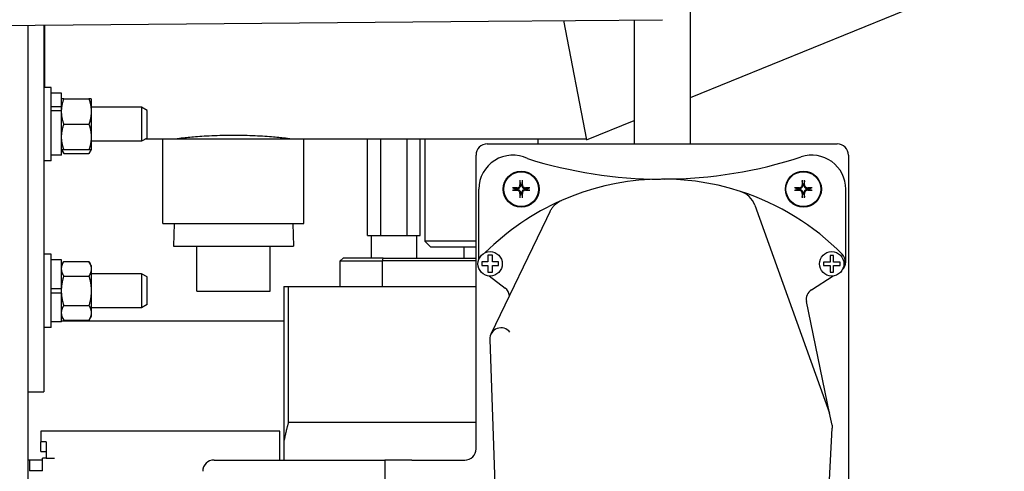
# Model space of a CAD drawing. Header units: inches. Extents: x 24 to 1128, y -94 to 748.
# Tile 34 of 256: x 330 to 341, y 181 to 186. Entities that reach past the tile are written whole.
import ezdxf

# ---------------------------------------------------------------- set-up
doc = ezdxf.new("R2010")
doc.units = ezdxf.units.IN
doc.header["$LTSCALE"] = 32
doc.header["$MEASUREMENT"] = 0
doc.layers.add('Visible (ANSI)', color=7, linetype='Continuous', lineweight=30)

msp = doc.modelspace()

# ---------------------------------------------------------------- linework, layer by layer
at = {"layer": 'Visible (ANSI)'}
for p, q in [((337.6479, 184.94483), (341.12295, 186.36072)), ((337.6479, 184.43167), (337.6479, 186.11967)), ((322.45988, 185.67503), (335.41, 185.79006)), ((335.41, 185.79006), (337.33818, 185.80719)), ((336.24327, 185.79746), (336.49811, 184.47635)), ((337.0229, 185.80439), (337.0229, 184.43167)), ((330.30954, 185.74475), (330.30954, 173.23787)), ((330.48884, 185.74635), (330.48884, 181.68787)), ((330.49583, 185.74641), (330.49583, 185.05624)), ((330.56884, 185.05624), (330.48884, 185.05624)), ((330.56884, 184.24324), (330.56884, 185.05624)), ((330.68384, 184.99374), (330.56884, 184.99374)), ((330.68384, 184.84127), (330.68384, 184.99374)), ((330.70898, 184.93124), (330.9867, 184.93124)), ((331.01184, 184.93124), (331.01184, 184.79049)), ((330.68384, 184.84127), (330.56884, 184.84127)), ((330.68384, 184.80993), (330.68384, 184.84127)), ((330.68384, 184.80143), (330.68384, 184.80993)), ((331.56774, 184.83724), (331.01184, 184.83724)), ((331.63024, 184.80341), (331.56774, 184.83724)), ((331.56774, 184.83724), (331.56774, 184.46224)), ((330.56884, 184.80143), (330.68384, 184.80143)), ((330.68384, 184.30574), (330.68384, 184.80143)), ((331.01184, 184.79049), (331.01184, 184.50899)), ((331.63024, 184.49607), (331.63024, 184.80341)), ((330.70898, 184.64974), (330.9867, 184.64974)), ((336.49811, 184.47635), (337.0229, 184.69018)), ((331.01184, 184.50899), (331.01184, 184.36824)), ((331.63024, 184.49607), (331.56774, 184.46224)), ((331.61565, 184.48817), (331.80559, 184.48817)), ((331.80559, 183.55067), (331.80559, 184.48817)), ((331.80559, 184.48817), (333.36809, 184.48817)), ((333.36809, 184.48817), (336.49583, 184.48817)), ((333.36809, 183.55067), (333.36809, 184.48817)), ((334.07197, 183.41584), (334.07197, 184.48817)), ((334.21916, 183.41584), (334.21916, 184.48817)), ((334.5099, 183.41584), (334.5099, 184.48817)), ((334.65344, 183.41584), (334.65344, 184.48817)), ((334.70786, 184.48817), (334.70786, 183.35334)), ((335.95786, 184.48817), (335.95786, 184.43167)), ((331.56774, 184.46224), (331.01184, 184.46224)), ((335.3979, 184.43167), (339.2729, 184.43167)), ((330.68384, 184.30574), (330.56884, 184.30574)), ((330.68384, 184.36824), (330.70898, 184.32469)), ((330.70898, 184.36824), (330.9867, 184.36824)), ((330.70898, 184.32469), (330.9867, 184.32469)), ((331.01184, 184.36824), (330.9867, 184.32469)), ((335.2729, 181.05667), (335.2729, 184.30667)), ((339.3979, 184.30667), (339.3979, 177.55667)), ((330.56884, 184.24324), (330.48884, 184.24324)), ((335.72057, 183.93717), (335.72513, 183.93687)), ((335.7677, 183.97944), (335.7674, 183.98401)), ((335.7784, 183.98401), (335.7781, 183.97944)), ((335.82067, 183.93687), (335.82524, 183.93717)), ((338.84557, 183.93717), (338.85013, 183.93687)), ((338.8927, 183.97944), (338.8924, 183.98401)), ((338.9034, 183.98401), (338.9031, 183.97944)), ((338.94567, 183.93687), (338.95024, 183.93717)), ((335.30415, 183.15487), (335.30415, 183.93167)), ((335.72513, 183.92648), (335.72057, 183.92618)), ((335.7674, 183.87934), (335.7677, 183.88391)), ((335.7781, 183.88391), (335.7784, 183.87934)), ((335.82524, 183.92618), (335.82067, 183.92648)), ((338.85013, 183.92648), (338.84557, 183.92618)), ((338.8924, 183.87934), (338.8927, 183.88391)), ((338.9031, 183.88391), (338.9034, 183.87934)), ((338.95024, 183.92618), (338.94567, 183.92648)), ((339.36665, 183.12554), (339.36665, 183.93167)), ((338.35991, 183.75278), (339.18704, 181.45061)), ((336.05654, 183.6072), (336.09388, 183.68462)), ((331.80559, 183.55067), (333.36809, 183.55067)), ((331.92962, 183.55067), (331.9218, 183.30067)), ((333.24407, 183.55067), (333.25188, 183.30067)), ((335.44035, 182.3299), (336.05654, 183.6072)), ((334.07197, 183.41584), (334.21916, 183.41584)), ((334.11271, 183.41584), (334.11271, 183.16584)), ((334.21916, 183.41584), (334.5099, 183.41584)), ((334.5099, 183.41584), (334.65344, 183.41584)), ((334.61271, 183.41584), (334.61271, 183.16584)), ((331.9218, 183.30067), (333.25188, 183.30067)), ((332.1818, 182.80067), (332.1818, 183.30067)), ((332.18188, 182.80067), (332.18188, 183.30067)), ((332.99188, 182.80067), (332.99188, 183.30067)), ((334.77036, 183.29084), (334.70786, 183.35334)), ((335.2729, 183.35334), (334.70786, 183.35334)), ((334.77036, 183.29084), (335.2729, 183.29084)), ((335.13636, 183.29084), (335.13636, 183.16584)), ((330.56884, 183.21215), (330.48884, 183.21215)), ((330.56884, 182.39915), (330.56884, 183.21215)), ((335.45687, 183.20046), (335.40261, 183.20046)), ((335.40261, 183.20046), (335.40261, 183.17403)), ((335.40261, 183.17403), (335.40261, 183.12694)), ((335.45687, 183.17357), (335.45687, 183.20046)), ((335.45687, 183.12694), (335.45687, 183.17357)), ((339.23124, 183.19471), (339.19511, 183.19471)), ((339.19511, 183.19471), (339.19511, 183.17694)), ((339.19511, 183.17694), (339.19511, 183.12326)), ((339.23124, 183.17639), (339.23124, 183.19471)), ((339.23124, 183.12326), (339.23124, 183.17639)), ((330.68384, 183.14965), (330.56884, 183.14965)), ((330.68384, 182.82865), (330.68384, 183.14965)), ((330.68384, 183.08715), (330.70898, 183.1307)), ((330.70898, 183.1307), (330.9867, 183.1307)), ((331.01184, 183.08715), (330.9867, 183.1307)), ((331.01184, 183.08715), (331.01184, 183.04944)), ((333.77036, 183.13584), (333.80036, 183.16584)), ((333.77036, 182.85334), (333.77036, 183.13584)), ((333.77036, 183.13584), (334.2332, 183.13584)), ((334.24437, 183.16584), (333.80036, 183.16584)), ((335.2729, 183.13584), (334.2332, 183.13584)), ((334.2332, 183.13584), (334.2332, 182.85334)), ((334.24437, 183.16584), (335.2729, 183.16584)), ((335.33622, 183.12694), (335.33622, 183.08464)), ((335.35778, 183.12694), (335.33622, 183.12694)), ((335.33622, 183.08464), (335.35666, 183.08464)), ((335.35666, 183.08464), (335.40261, 183.08464)), ((335.40261, 183.12694), (335.35778, 183.12694)), ((335.40261, 183.08464), (335.40261, 183.03373)), ((335.50052, 183.12694), (335.45687, 183.12694)), ((335.45687, 183.08464), (335.50164, 183.08464)), ((335.45687, 183.03419), (335.45687, 183.08464)), ((335.52016, 183.12694), (335.50052, 183.12694)), ((335.50164, 183.08464), (335.52016, 183.08464)), ((335.52016, 183.08464), (335.52016, 183.12694)), ((339.13962, 183.12326), (339.12184, 183.12326)), ((339.12184, 183.12326), (339.12184, 183.08464)), ((339.12184, 183.08464), (339.13959, 183.08464)), ((339.13959, 183.08464), (339.19511, 183.08464)), ((339.19511, 183.12326), (339.13962, 183.12326)), ((339.19511, 183.08464), (339.19511, 183.03082)), ((339.28453, 183.12326), (339.23124, 183.12326)), ((339.23124, 183.03137), (339.23124, 183.08464)), ((339.23124, 183.08464), (339.28456, 183.08464)), ((339.30665, 183.12326), (339.28453, 183.12326)), ((339.28456, 183.08464), (339.30665, 183.08464)), ((339.30665, 183.08464), (339.30665, 183.12326)), ((330.70898, 182.96817), (330.9867, 182.96817)), ((331.01184, 183.04944), (331.01184, 182.80565)), ((331.56774, 182.99315), (331.01184, 182.99315)), ((331.63024, 182.95932), (331.56774, 182.99315)), ((331.56774, 182.99315), (331.56774, 182.61815)), ((331.63024, 182.65198), (331.63024, 182.95932)), ((335.40261, 183.03373), (335.40261, 183.01241)), ((335.40261, 183.01241), (335.45687, 183.01241)), ((335.41866, 182.96929), (335.59412, 182.8354)), ((335.45687, 183.01241), (335.45687, 183.03419)), ((338.98704, 182.81675), (339.22954, 182.97002)), ((339.19511, 183.03082), (339.19511, 183.01241)), ((339.19511, 183.01241), (339.23124, 183.01241)), ((339.23124, 183.01241), (339.23124, 183.03137)), ((333.14536, 182.85334), (333.14536, 181.13681)), ((333.19536, 182.85334), (333.77036, 182.85334)), ((333.19536, 181.34813), (333.19536, 182.85334)), ((333.77036, 182.85334), (334.2332, 182.85334)), ((334.2332, 182.85334), (335.2729, 182.85334)), ((330.68384, 182.82865), (330.56884, 182.82865)), ((330.56884, 182.78265), (330.68384, 182.78265)), ((330.68384, 182.80565), (330.68384, 182.82865)), ((330.68384, 182.78265), (330.68384, 182.80565)), ((330.68384, 182.46165), (330.68384, 182.78265)), ((331.01184, 182.80565), (331.01184, 182.56186)), ((332.1818, 182.80067), (332.18188, 182.80067)), ((332.18188, 182.80067), (332.99188, 182.80067)), ((330.70898, 182.64313), (330.9867, 182.64313)), ((331.63024, 182.65198), (331.56774, 182.61815)), ((339.18704, 181.45061), (338.93142, 182.68575)), ((330.68384, 182.52415), (330.70898, 182.4806)), ((331.01184, 182.52415), (330.9867, 182.4806)), ((331.56774, 182.61815), (331.01184, 182.61815)), ((331.01184, 182.56186), (331.01184, 182.52415)), ((330.68384, 182.46165), (330.56884, 182.46165)), ((330.68384, 182.47313), (333.14536, 182.47313)), ((330.70898, 182.4806), (330.9867, 182.4806)), ((330.56884, 182.39915), (330.48884, 182.39915)), ((335.42532, 182.26605), (335.51074, 179.77728)), ((330.30954, 181.68787), (330.48884, 181.68787)), ((339.21493, 181.31585), (339.18704, 181.45061)), ((335.2729, 181.34813), (333.19536, 181.34813)), ((333.09997, 181.25047), (330.4522, 181.25047)), ((330.4522, 181.25047), (330.4522, 181.13462)), ((333.09997, 180.95317), (333.09997, 181.25047)), ((339.18685, 180.71177), (339.21735, 181.28386)), ((330.4522, 181.02519), (330.4522, 181.13462)), ((330.5147, 181.13462), (330.4522, 181.13462)), ((330.5147, 181.13462), (330.5147, 180.95317)), ((333.14536, 181.13681), (333.14536, 180.93167)), ((330.4522, 181.02519), (330.5147, 181.02519)), ((330.32766, 180.93167), (330.30954, 180.93167)), ((330.47274, 180.93167), (330.32766, 180.93167)), ((330.32766, 180.93167), (330.32766, 180.81239)), ((330.47274, 180.81239), (330.47274, 180.95317)), ((330.5147, 180.95317), (330.47274, 180.95317)), ((330.5147, 180.95317), (330.60684, 180.95317)), ((332.37188, 180.93167), (334.14624, 180.93167)), ((333.09997, 180.93167), (333.09997, 180.95317)), ((334.14624, 180.93167), (334.26424, 180.93167)), ((334.26424, 180.93167), (334.26424, 178.43167)), ((334.56154, 180.93167), (334.26424, 180.93167)), ((334.56154, 180.93167), (335.1479, 180.93167)), ((330.47274, 180.81239), (330.32766, 180.81239))]:
    msp.add_line(p, q, dxfattribs=at)
for centre, radius in [((335.7729, 183.93167), 0.1995), ((335.7729, 183.93167), 0.19267), ((338.8979, 183.93167), 0.1995), ((338.8979, 183.93167), 0.19267), ((335.42915, 183.10388), 0.135), ((339.21208, 183.10388), 0.135)]:
    msp.add_circle(centre, radius, dxfattribs=at)
for centre, radius, start, end in [((335.3979, 184.30667), 0.125, 90, 180), ((339.2729, 184.30667), 0.125, 0, 90), ((335.67915, 183.93167), 0.375, 63.980549, 180), ((337.32899, 189.01862), 4.97677, 252.635317, 269.833039), ((337.32899, 189.01862), 4.97677, 270.367633, 288.099949), ((338.99165, 183.93167), 0.375, 0, 108.099949), ((335.7729, 183.93167), 0.05262, 174.003678, 185.996322), ((335.7729, 183.93167), 0.05262, 84.003678, 95.996322), ((335.7729, 183.93167), 0.05262, 354.003678, 5.996322), ((337.34257, 181.25915), 2.78286, 72.015019, 113.834605), ((338.8979, 183.93167), 0.05262, 174.003678, 185.996322), ((338.8979, 183.93167), 0.05262, 84.003678, 95.996322), ((338.8979, 183.93167), 0.05262, 354.003678, 5.996322), ((335.7729, 183.93167), 0.05262, 264.003678, 275.996322), ((337.34257, 181.25915), 2.78286, 44.525215, 72.015019), ((338.12464, 183.66825), 0.25, 19.762479, 72.015019), ((338.8979, 183.93167), 0.05262, 264.003678, 275.996322), ((337.34257, 181.25915), 2.78286, 113.834605, 134.972916), ((339.23747, 183.1229), 0.125, 318.417506, 44.525215), ((339.24165, 183.12554), 0.125, 314.097728, 0), ((335.51829, 182.73603), 0.125, 6.020989, 52.652254), ((339.05383, 182.71108), 0.125, 122.294292, 191.69282), ((335.55025, 182.27033), 0.125, 38.0719, 181.965768), ((335.1479, 181.05667), 0.125, 270, 0), ((332.37188, 180.80667), 0.125, 90, 180)]:
    msp.add_arc(centre, radius, start, end, dxfattribs=at)
for centre, major_axis, ratio, start_param, end_param in [((335.77242, 183.90645), (0.43428, -0.00822), 0.08715574, 1.68120025, 1.79758464), ((335.79813, 183.93215), (-0.00822, 0.43428), 0.08715574, 1.34400802, 1.46039241), ((335.74768, 183.93215), (-0.00822, -0.43428), 0.08715574, 1.68120025, 1.79758464), ((335.77338, 183.90645), (0.43428, 0.00822), 0.08715574, 1.34400802, 1.46039241), ((338.89742, 183.90645), (0.43428, -0.00822), 0.08715574, 1.68120025, 1.79758464), ((338.92313, 183.93215), (-0.00822, 0.43428), 0.08715574, 1.34400802, 1.46039241), ((338.87268, 183.93215), (-0.00822, -0.43428), 0.08715574, 1.68120025, 1.79758464), ((338.89838, 183.90645), (0.43428, 0.00822), 0.08715574, 1.34400802, 1.46039241), ((335.77242, 183.9569), (-0.43428, -0.00822), 0.08715574, 1.34400802, 1.46039241), ((335.79813, 183.9312), (0.00822, 0.43428), 0.08715574, 1.68120025, 1.79758464), ((335.74768, 183.9312), (0.00822, -0.43428), 0.08715574, 1.34400802, 1.46039241), ((335.77338, 183.9569), (-0.43428, 0.00822), 0.08715574, 1.68120025, 1.79758464), ((338.89742, 183.9569), (-0.43428, -0.00822), 0.08715574, 1.34400802, 1.46039241), ((338.92313, 183.9312), (0.00822, 0.43428), 0.08715574, 1.68120025, 1.79758464), ((338.87268, 183.9312), (0.00822, -0.43428), 0.08715574, 1.34400802, 1.46039241), ((338.89838, 183.9569), (-0.43428, 0.00822), 0.08715574, 1.68120025, 1.79758464), ((351.10582, 180.00969), (-17.44222, 0), 0.70710678, 6.024406, 6.02692134)]:
    msp.add_ellipse(centre, major_axis=major_axis, ratio=ratio, start_param=start_param, end_param=end_param, dxfattribs=at)
for points, weights in [([(330.70898, 184.93124), (330.68384, 184.93124), (330.68384, 184.93124)], [1, 1.0379548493, 1]), ([(330.68384, 184.79049), (330.68384, 184.85581), (330.70898, 184.93124)], [1, 1.0379548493, 1]), ([(330.9867, 184.93124), (331.01184, 184.85581), (331.01184, 184.79049)], [1, 1.0379548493, 1]), ([(331.01184, 184.93124), (331.01184, 184.93124), (330.9867, 184.93124)], [1, 1.0379548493, 1]), ([(330.70898, 184.64974), (330.68384, 184.72516), (330.68384, 184.79049)], [1, 1.0379548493, 1]), ([(331.01184, 184.79049), (331.01184, 184.72516), (330.9867, 184.64974)], [1, 1.0379548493, 1]), ([(330.68384, 184.50899), (330.68384, 184.57431), (330.70898, 184.64974)], [1, 1.0379548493, 1]), ([(330.9867, 184.64974), (331.01184, 184.57431), (331.01184, 184.50899)], [1, 1.0379548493, 1]), ([(330.70898, 184.36824), (330.68384, 184.44366), (330.68384, 184.50899)], [1, 1.0379548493, 1]), ([(331.01184, 184.50899), (331.01184, 184.44366), (330.9867, 184.36824)], [1, 1.0379548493, 1]), ([(330.68384, 184.36824), (330.68384, 184.36824), (330.70898, 184.36824)], [1, 1.0379548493, 1]), ([(330.70898, 184.32469), (330.69573, 184.34765), (330.68957, 184.36824)], [1, 1.01965956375, 1.01895290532]), ([(331.00611, 184.36824), (330.99995, 184.34765), (330.9867, 184.32469)], [1.01895290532, 1.01965956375, 1]), ([(330.9867, 184.36824), (331.01184, 184.36824), (331.01184, 184.36824)], [1, 1.0379548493, 1]), ([(335.68198, 183.94479), (335.70645, 183.93995), (335.72057, 183.93717)], [1.00297883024, 1.03982615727, 1]), ([(335.7674, 183.98401), (335.76462, 183.99812), (335.75979, 184.02259)], [1, 1.03982615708, 1.00297883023]), ([(335.78602, 184.02259), (335.78118, 183.99812), (335.7784, 183.98401)], [1.00297883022, 1.039826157, 1]), ([(335.82524, 183.93717), (335.83935, 183.93995), (335.86382, 183.94479)], [1, 1.03982615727, 1.00297883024]), ([(338.80698, 183.94479), (338.83145, 183.93995), (338.84557, 183.93717)], [1.00297883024, 1.03982615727, 1]), ([(338.8924, 183.98401), (338.88962, 183.99812), (338.88479, 184.02259)], [1, 1.03982615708, 1.00297883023]), ([(338.91102, 184.02259), (338.90618, 183.99812), (338.9034, 183.98401)], [1.00297883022, 1.039826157, 1]), ([(338.95024, 183.93717), (338.96435, 183.93995), (338.98882, 183.94479)], [1, 1.03982615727, 1.00297883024]), ([(335.72057, 183.92618), (335.70645, 183.9234), (335.68198, 183.91856)], [1, 1.03982615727, 1.00297883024]), ([(335.75979, 183.84076), (335.76462, 183.86523), (335.7674, 183.87934)], [1.00297883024, 1.03982615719, 1]), ([(335.7784, 183.87934), (335.78118, 183.86523), (335.78602, 183.84076)], [1, 1.03982615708, 1.00297883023]), ([(335.86382, 183.91856), (335.83935, 183.9234), (335.82524, 183.92618)], [1.00297883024, 1.03982615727, 1]), ([(338.84557, 183.92618), (338.83145, 183.9234), (338.80698, 183.91856)], [1, 1.03982615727, 1.00297883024]), ([(338.88479, 183.84076), (338.88962, 183.86523), (338.8924, 183.87934)], [1.00297883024, 1.03982615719, 1]), ([(338.9034, 183.87934), (338.90618, 183.86523), (338.91102, 183.84076)], [1, 1.03982615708, 1.00297883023]), ([(338.98882, 183.91856), (338.96435, 183.9234), (338.95024, 183.92618)], [1.00297883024, 1.03982615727, 1]), ([(330.68384, 183.04944), (330.68384, 183.08715), (330.70898, 183.1307)], [1, 1.0379548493, 1]), ([(330.9867, 183.1307), (331.01184, 183.08715), (331.01184, 183.04944)], [1, 1.0379548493, 1]), ([(330.70898, 182.96817), (330.68384, 183.01172), (330.68384, 183.04944)], [1, 1.0379548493, 1]), ([(330.68384, 182.80565), (330.68384, 182.88108), (330.70898, 182.96817)], [1, 1.0379548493, 1]), ([(331.01184, 183.04944), (331.01184, 183.01172), (330.9867, 182.96817)], [1, 1.0379548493, 1]), ([(330.9867, 182.96817), (331.01184, 182.88108), (331.01184, 182.80565)], [1, 1.0379548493, 1]), ([(333.14536, 182.85334), (333.16527, 182.85334), (333.19536, 182.85334)], [1, 1.0185778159, 1.03509656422]), ([(330.70898, 182.64313), (330.68384, 182.73022), (330.68384, 182.80565)], [1, 1.0379548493, 1]), ([(331.01184, 182.80565), (331.01184, 182.73022), (330.9867, 182.64313)], [1, 1.0379548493, 1]), ([(330.68384, 182.56186), (330.68384, 182.59958), (330.70898, 182.64313)], [1, 1.0379548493, 1]), ([(330.9867, 182.64313), (331.01184, 182.59958), (331.01184, 182.56186)], [1, 1.0379548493, 1]), ([(330.70898, 182.4806), (330.68384, 182.52415), (330.68384, 182.56186)], [1, 1.0379548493, 1]), ([(331.01184, 182.56186), (331.01184, 182.52415), (330.9867, 182.4806)], [1, 1.0379548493, 1]), ([(333.19536, 181.34813), (333.16527, 181.24127), (333.14536, 181.13681)], [1.03509656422, 1.0185778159, 1])]:
    msp.add_rational_spline(points, weights, degree=2, dxfattribs=at)
for points, knots in [([(332.58684, 184.52587), (332.54756, 184.52587), (332.50695, 184.52541), (332.4262, 184.52353), (332.38605, 184.52211), (332.30907, 184.51854), (332.27217, 184.5164), (332.20395, 184.5118), (332.17262, 184.50935), (332.11717, 184.50462), (332.09115, 184.50218), (332.04527, 184.49759), (332.02541, 184.49545), (331.99351, 184.49191), (331.98144, 184.4905), (331.9656, 184.48863), (331.96184, 184.48817), (331.96184, 184.48817)], [0, 0, 0, 0, 0.29930699, 0.29930699, 0.59861399, 0.59861399, 0.89792098, 0.89792098, 1.19722797, 1.19722797, 1.49653283, 1.49653283, 1.79583769, 1.79583769, 2.09514255, 2.09514255, 2.39444741, 2.39444741, 2.39444741, 2.39444741]), ([(333.21184, 184.48817), (333.21184, 184.48817), (333.20808, 184.48863), (333.19224, 184.4905), (333.18017, 184.49191), (333.14827, 184.49545), (333.12841, 184.49759), (333.08253, 184.50218), (333.05651, 184.50462), (333.00106, 184.50935), (332.96973, 184.5118), (332.90151, 184.5164), (332.86461, 184.51854), (332.78763, 184.52211), (332.74748, 184.52353), (332.66673, 184.52541), (332.62612, 184.52587), (332.58684, 184.52587)], [7.18334222, 7.18334222, 7.18334222, 7.18334222, 7.48264708, 7.48264708, 7.78195193, 7.78195193, 8.08125679, 8.08125679, 8.38056165, 8.38056165, 8.67986864, 8.67986864, 8.97917564, 8.97917564, 9.27848263, 9.27848263, 9.57778962, 9.57778962, 9.57778962, 9.57778962]), ([(335.68198, 183.94479), (335.68171, 183.94484), (335.68132, 183.9449), (335.68041, 183.94499), (335.67969, 183.94505), (335.67837, 183.94512), (335.67752, 183.94515), (335.67638, 183.94518), (335.67592, 183.94518), (335.67547, 183.94518)], [0.0503256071, 0.0503256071, 0.0503256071, 0.0503256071, 0.0547715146, 0.0547715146, 0.0602301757, 0.0602301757, 0.0657283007, 0.0657283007, 0.0689095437, 0.0689095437, 0.0689095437, 0.0689095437]), ([(335.72513, 183.93687), (335.73024, 183.93655), (335.73567, 183.93717), (335.74361, 183.93977), (335.74636, 183.94102), (335.75156, 183.94415), (335.75402, 183.94604), (335.75854, 183.95056), (335.76043, 183.95302), (335.76356, 183.95822), (335.76481, 183.96096), (335.76741, 183.96891), (335.76803, 183.97433), (335.7677, 183.97944)], [-0.189795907, -0.189795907, -0.189795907, -0.189795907, -0.146123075, -0.146123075, -0.121769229, -0.121769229, -0.097415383, -0.097415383, -0.073061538, -0.073061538, -0.048707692, -0.048707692, -0.00503486, -0.00503486, -0.00503486, -0.00503486]), ([(335.72529, 183.94498), (335.72949, 183.94494), (335.73399, 183.94572), (335.74232, 183.94903), (335.74615, 183.95156), (335.75223, 183.95742), (335.7549, 183.96115), (335.75852, 183.96935), (335.75947, 183.97382), (335.7596, 183.97844), (335.7596, 183.97886), (335.7596, 183.97929)], [0, 0, 0, 0, 0.032210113, 0.032210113, 0.064420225, 0.064420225, 0.096608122, 0.096608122, 0.128796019, 0.128796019, 0.132032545, 0.132032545, 0.132032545, 0.132032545]), ([(335.7594, 184.0291), (335.7594, 184.02866), (335.7594, 184.0282), (335.75942, 184.02706), (335.75945, 184.02621), (335.75953, 184.02488), (335.75958, 184.02417), (335.75968, 184.02326), (335.75973, 184.02287), (335.75979, 184.02259)], [0.0188216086, 0.0188216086, 0.0188216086, 0.0188216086, 0.0220028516, 0.0220028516, 0.0275009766, 0.0275009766, 0.0329596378, 0.0329596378, 0.0374055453, 0.0374055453, 0.0374055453, 0.0374055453]), ([(335.7781, 183.97944), (335.77777, 183.97433), (335.77839, 183.96891), (335.781, 183.96096), (335.78224, 183.95822), (335.78537, 183.95302), (335.78726, 183.95056), (335.79178, 183.94604), (335.79424, 183.94415), (335.79944, 183.94102), (335.80219, 183.93977), (335.81014, 183.93717), (335.81556, 183.93655), (335.82067, 183.93687)], [-0.189795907, -0.189795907, -0.189795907, -0.189795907, -0.146123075, -0.146123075, -0.121769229, -0.121769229, -0.097415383, -0.097415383, -0.073061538, -0.073061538, -0.048707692, -0.048707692, -0.00503486, -0.00503486, -0.00503486, -0.00503486]), ([(335.78602, 184.02259), (335.78607, 184.02287), (335.78612, 184.02326), (335.78622, 184.02417), (335.78628, 184.02488), (335.78635, 184.02621), (335.78638, 184.02706), (335.7864, 184.0282), (335.78641, 184.02866), (335.78641, 184.0291)], [0.0503256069, 0.0503256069, 0.0503256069, 0.0503256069, 0.0547715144, 0.0547715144, 0.0602301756, 0.0602301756, 0.0657283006, 0.0657283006, 0.0689095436, 0.0689095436, 0.0689095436, 0.0689095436]), ([(335.7862, 183.97929), (335.78616, 183.97509), (335.78695, 183.97059), (335.79026, 183.96226), (335.79278, 183.95843), (335.79865, 183.95234), (335.80237, 183.94968), (335.81057, 183.94606), (335.81504, 183.94511), (335.81966, 183.94498), (335.82009, 183.94497), (335.82052, 183.94498)], [0, 0, 0, 0, 0.032206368, 0.032206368, 0.064412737, 0.064412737, 0.096604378, 0.096604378, 0.128796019, 0.128796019, 0.132032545, 0.132032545, 0.132032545, 0.132032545]), ([(335.87033, 183.94518), (335.86988, 183.94518), (335.86942, 183.94518), (335.86829, 183.94515), (335.86744, 183.94512), (335.86611, 183.94505), (335.8654, 183.94499), (335.86448, 183.9449), (335.86409, 183.94484), (335.86382, 183.94479)], [0.0188216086, 0.0188216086, 0.0188216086, 0.0188216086, 0.0220028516, 0.0220028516, 0.0275009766, 0.0275009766, 0.0329596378, 0.0329596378, 0.0374055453, 0.0374055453, 0.0374055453, 0.0374055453]), ([(338.80698, 183.94479), (338.80671, 183.94484), (338.80632, 183.9449), (338.80541, 183.94499), (338.80469, 183.94505), (338.80337, 183.94512), (338.80252, 183.94515), (338.80138, 183.94518), (338.80092, 183.94518), (338.80047, 183.94518)], [0.0503256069, 0.0503256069, 0.0503256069, 0.0503256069, 0.0547715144, 0.0547715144, 0.0602301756, 0.0602301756, 0.0657283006, 0.0657283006, 0.0689095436, 0.0689095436, 0.0689095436, 0.0689095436]), ([(338.85013, 183.93687), (338.85524, 183.93655), (338.86067, 183.93717), (338.86861, 183.93977), (338.87136, 183.94102), (338.87656, 183.94415), (338.87902, 183.94604), (338.88354, 183.95056), (338.88543, 183.95302), (338.88856, 183.95822), (338.88981, 183.96096), (338.89241, 183.96891), (338.89303, 183.97433), (338.8927, 183.97944)], [-0.189795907, -0.189795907, -0.189795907, -0.189795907, -0.146123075, -0.146123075, -0.121769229, -0.121769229, -0.097415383, -0.097415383, -0.073061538, -0.073061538, -0.048707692, -0.048707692, -0.00503486, -0.00503486, -0.00503486, -0.00503486]), ([(338.85029, 183.94498), (338.85449, 183.94494), (338.85899, 183.94572), (338.86732, 183.94903), (338.87115, 183.95156), (338.87723, 183.95742), (338.8799, 183.96115), (338.88352, 183.96935), (338.88447, 183.97382), (338.8846, 183.97844), (338.8846, 183.97886), (338.8846, 183.97929)], [0, 0, 0, 0, 0.032210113, 0.032210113, 0.064420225, 0.064420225, 0.096608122, 0.096608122, 0.128796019, 0.128796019, 0.132032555, 0.132032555, 0.132032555, 0.132032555]), ([(338.8844, 184.0291), (338.8844, 184.02866), (338.8844, 184.0282), (338.88442, 184.02706), (338.88445, 184.02621), (338.88453, 184.02488), (338.88458, 184.02417), (338.88468, 184.02326), (338.88473, 184.02287), (338.88479, 184.02259)], [0.0188216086, 0.0188216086, 0.0188216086, 0.0188216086, 0.0220028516, 0.0220028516, 0.0275009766, 0.0275009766, 0.0329596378, 0.0329596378, 0.0374055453, 0.0374055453, 0.0374055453, 0.0374055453]), ([(338.9031, 183.97944), (338.90277, 183.97433), (338.90339, 183.96891), (338.906, 183.96096), (338.90724, 183.95822), (338.91037, 183.95302), (338.91226, 183.95056), (338.91678, 183.94604), (338.91924, 183.94415), (338.92444, 183.94102), (338.92719, 183.93977), (338.93514, 183.93717), (338.94056, 183.93655), (338.94567, 183.93687)], [-0.189795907, -0.189795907, -0.189795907, -0.189795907, -0.146123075, -0.146123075, -0.121769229, -0.121769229, -0.097415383, -0.097415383, -0.073061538, -0.073061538, -0.048707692, -0.048707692, -0.00503486, -0.00503486, -0.00503486, -0.00503486]), ([(338.91102, 184.02259), (338.91107, 184.02287), (338.91112, 184.02326), (338.91122, 184.02417), (338.91128, 184.02488), (338.91135, 184.02621), (338.91138, 184.02706), (338.9114, 184.0282), (338.91141, 184.02866), (338.91141, 184.0291)], [0.0503256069, 0.0503256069, 0.0503256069, 0.0503256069, 0.0547715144, 0.0547715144, 0.0602301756, 0.0602301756, 0.0657283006, 0.0657283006, 0.0689095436, 0.0689095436, 0.0689095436, 0.0689095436]), ([(338.9112, 183.97929), (338.91116, 183.97509), (338.91195, 183.97058), (338.91526, 183.96225), (338.91778, 183.95843), (338.92365, 183.95234), (338.92738, 183.94968), (338.93557, 183.94606), (338.94004, 183.94511), (338.94466, 183.94498), (338.94509, 183.94497), (338.94552, 183.94498)], [0, 0, 0, 0, 0.032210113, 0.032210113, 0.064420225, 0.064420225, 0.096608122, 0.096608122, 0.128796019, 0.128796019, 0.132032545, 0.132032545, 0.132032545, 0.132032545]), ([(338.99533, 183.94518), (338.99488, 183.94518), (338.99442, 183.94518), (338.99329, 183.94515), (338.99244, 183.94512), (338.99111, 183.94505), (338.9904, 183.94499), (338.98948, 183.9449), (338.98909, 183.94484), (338.98882, 183.94479)], [0.0188216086, 0.0188216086, 0.0188216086, 0.0188216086, 0.0220028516, 0.0220028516, 0.0275009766, 0.0275009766, 0.0329596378, 0.0329596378, 0.0374055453, 0.0374055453, 0.0374055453, 0.0374055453]), ([(335.67547, 183.91817), (335.67592, 183.91817), (335.67638, 183.91817), (335.67752, 183.9182), (335.67837, 183.91823), (335.67969, 183.9183), (335.68041, 183.91835), (335.68132, 183.91845), (335.68171, 183.91851), (335.68198, 183.91856)], [0.0188216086, 0.0188216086, 0.0188216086, 0.0188216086, 0.0220028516, 0.0220028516, 0.0275009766, 0.0275009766, 0.0329596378, 0.0329596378, 0.0374055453, 0.0374055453, 0.0374055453, 0.0374055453]), ([(335.7677, 183.88391), (335.76803, 183.88902), (335.76741, 183.89444), (335.76481, 183.90238), (335.76356, 183.90513), (335.76043, 183.91033), (335.75854, 183.91279), (335.75402, 183.91731), (335.75156, 183.9192), (335.74636, 183.92233), (335.74361, 183.92358), (335.73567, 183.92618), (335.73024, 183.9268), (335.72513, 183.92648)], [-0.189795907, -0.189795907, -0.189795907, -0.189795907, -0.146123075, -0.146123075, -0.121769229, -0.121769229, -0.097415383, -0.097415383, -0.073061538, -0.073061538, -0.048707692, -0.048707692, -0.00503486, -0.00503486, -0.00503486, -0.00503486]), ([(335.7596, 183.88406), (335.75964, 183.88826), (335.75885, 183.89276), (335.75554, 183.9011), (335.75302, 183.90492), (335.74716, 183.91101), (335.74343, 183.91367), (335.73523, 183.91729), (335.73076, 183.91824), (335.72614, 183.91837), (335.72571, 183.91838), (335.72529, 183.91837)], [0, 0, 0, 0, 0.032210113, 0.032210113, 0.064420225, 0.064420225, 0.096608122, 0.096608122, 0.128796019, 0.128796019, 0.132032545, 0.132032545, 0.132032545, 0.132032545]), ([(335.75979, 183.84076), (335.75973, 183.84048), (335.75968, 183.84009), (335.75958, 183.83918), (335.75953, 183.83847), (335.75945, 183.83714), (335.75942, 183.83629), (335.7594, 183.83515), (335.7594, 183.83469), (335.7594, 183.83425)], [0.0503256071, 0.0503256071, 0.0503256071, 0.0503256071, 0.0547715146, 0.0547715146, 0.0602301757, 0.0602301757, 0.0657283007, 0.0657283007, 0.0689095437, 0.0689095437, 0.0689095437, 0.0689095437]), ([(335.82067, 183.92648), (335.81556, 183.9268), (335.81014, 183.92618), (335.80219, 183.92358), (335.79944, 183.92233), (335.79424, 183.9192), (335.79178, 183.91731), (335.78726, 183.91279), (335.78537, 183.91033), (335.78224, 183.90513), (335.781, 183.90238), (335.77839, 183.89444), (335.77777, 183.88902), (335.7781, 183.88391)], [-0.189795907, -0.189795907, -0.189795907, -0.189795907, -0.146123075, -0.146123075, -0.121769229, -0.121769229, -0.097415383, -0.097415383, -0.073061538, -0.073061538, -0.048707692, -0.048707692, -0.00503486, -0.00503486, -0.00503486, -0.00503486]), ([(335.78641, 183.83425), (335.78641, 183.83469), (335.7864, 183.83515), (335.78638, 183.83629), (335.78635, 183.83714), (335.78628, 183.83847), (335.78622, 183.83918), (335.78612, 183.84009), (335.78607, 183.84048), (335.78602, 183.84076)], [0.0188216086, 0.0188216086, 0.0188216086, 0.0188216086, 0.0220028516, 0.0220028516, 0.0275009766, 0.0275009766, 0.0329596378, 0.0329596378, 0.0374055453, 0.0374055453, 0.0374055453, 0.0374055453]), ([(335.82052, 183.91837), (335.81631, 183.91841), (335.81181, 183.91763), (335.80348, 183.91432), (335.79965, 183.91179), (335.79357, 183.90593), (335.7909, 183.9022), (335.78729, 183.894), (335.78633, 183.88953), (335.7862, 183.88491), (335.7862, 183.88449), (335.7862, 183.88406)], [0, 0, 0, 0, 0.032210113, 0.032210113, 0.064420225, 0.064420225, 0.096608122, 0.096608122, 0.128796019, 0.128796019, 0.132032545, 0.132032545, 0.132032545, 0.132032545]), ([(335.86382, 183.91856), (335.86409, 183.91851), (335.86448, 183.91845), (335.8654, 183.91835), (335.86611, 183.9183), (335.86744, 183.91823), (335.86829, 183.9182), (335.86942, 183.91817), (335.86988, 183.91817), (335.87033, 183.91817)], [0.0503256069, 0.0503256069, 0.0503256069, 0.0503256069, 0.0547715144, 0.0547715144, 0.0602301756, 0.0602301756, 0.0657283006, 0.0657283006, 0.0689095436, 0.0689095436, 0.0689095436, 0.0689095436]), ([(338.80047, 183.91817), (338.80092, 183.91817), (338.80138, 183.91817), (338.80252, 183.9182), (338.80337, 183.91823), (338.80469, 183.9183), (338.80541, 183.91835), (338.80632, 183.91845), (338.80671, 183.91851), (338.80698, 183.91856)], [0.0188216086, 0.0188216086, 0.0188216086, 0.0188216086, 0.0220028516, 0.0220028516, 0.0275009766, 0.0275009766, 0.0329596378, 0.0329596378, 0.0374055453, 0.0374055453, 0.0374055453, 0.0374055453]), ([(338.8927, 183.88391), (338.89303, 183.88902), (338.89241, 183.89444), (338.88981, 183.90238), (338.88856, 183.90513), (338.88543, 183.91033), (338.88354, 183.91279), (338.87902, 183.91731), (338.87656, 183.9192), (338.87136, 183.92233), (338.86861, 183.92358), (338.86067, 183.92618), (338.85524, 183.9268), (338.85013, 183.92648)], [-0.189795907, -0.189795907, -0.189795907, -0.189795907, -0.146123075, -0.146123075, -0.121769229, -0.121769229, -0.097415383, -0.097415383, -0.073061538, -0.073061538, -0.048707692, -0.048707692, -0.00503486, -0.00503486, -0.00503486, -0.00503486]), ([(338.8846, 183.88406), (338.88464, 183.88826), (338.88385, 183.89276), (338.88055, 183.90109), (338.87802, 183.90492), (338.87216, 183.91101), (338.86843, 183.91367), (338.86023, 183.91729), (338.85576, 183.91824), (338.85114, 183.91837), (338.85071, 183.91838), (338.85029, 183.91837)], [0, 0, 0, 0, 0.032206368, 0.032206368, 0.064412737, 0.064412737, 0.096604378, 0.096604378, 0.128796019, 0.128796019, 0.132032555, 0.132032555, 0.132032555, 0.132032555]), ([(338.88479, 183.84076), (338.88473, 183.84048), (338.88468, 183.84009), (338.88458, 183.83918), (338.88453, 183.83847), (338.88445, 183.83714), (338.88442, 183.83629), (338.8844, 183.83515), (338.8844, 183.83469), (338.8844, 183.83425)], [0.0503256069, 0.0503256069, 0.0503256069, 0.0503256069, 0.0547715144, 0.0547715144, 0.0602301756, 0.0602301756, 0.0657283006, 0.0657283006, 0.0689095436, 0.0689095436, 0.0689095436, 0.0689095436]), ([(338.94567, 183.92648), (338.94056, 183.9268), (338.93514, 183.92618), (338.92719, 183.92358), (338.92444, 183.92233), (338.91924, 183.9192), (338.91678, 183.91731), (338.91226, 183.91279), (338.91037, 183.91033), (338.90724, 183.90513), (338.906, 183.90238), (338.90339, 183.89444), (338.90277, 183.88902), (338.9031, 183.88391)], [-0.189795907, -0.189795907, -0.189795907, -0.189795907, -0.146123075, -0.146123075, -0.121769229, -0.121769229, -0.097415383, -0.097415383, -0.073061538, -0.073061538, -0.048707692, -0.048707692, -0.00503486, -0.00503486, -0.00503486, -0.00503486]), ([(338.91141, 183.83425), (338.91141, 183.83469), (338.9114, 183.83515), (338.91138, 183.83629), (338.91135, 183.83714), (338.91128, 183.83847), (338.91122, 183.83918), (338.91112, 183.84009), (338.91107, 183.84048), (338.91102, 183.84076)], [0.0188216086, 0.0188216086, 0.0188216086, 0.0188216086, 0.0220028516, 0.0220028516, 0.0275009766, 0.0275009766, 0.0329596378, 0.0329596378, 0.0374055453, 0.0374055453, 0.0374055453, 0.0374055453]), ([(338.94552, 183.91837), (338.94131, 183.91841), (338.93681, 183.91763), (338.92848, 183.91432), (338.92465, 183.91179), (338.91857, 183.90593), (338.9159, 183.9022), (338.91229, 183.894), (338.91133, 183.88953), (338.9112, 183.88491), (338.9112, 183.88449), (338.9112, 183.88406)], [0, 0, 0, 0, 0.032210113, 0.032210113, 0.064420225, 0.064420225, 0.096608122, 0.096608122, 0.128796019, 0.128796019, 0.132032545, 0.132032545, 0.132032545, 0.132032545]), ([(338.98882, 183.91856), (338.98909, 183.91851), (338.98948, 183.91845), (338.9904, 183.91835), (338.99111, 183.9183), (338.99244, 183.91823), (338.99329, 183.9182), (338.99442, 183.91817), (338.99488, 183.91817), (338.99533, 183.91817)], [0.0503256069, 0.0503256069, 0.0503256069, 0.0503256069, 0.0547715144, 0.0547715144, 0.0602301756, 0.0602301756, 0.0657283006, 0.0657283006, 0.0689095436, 0.0689095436, 0.0689095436, 0.0689095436]), ([(336.09388, 183.68462), (336.09934, 183.69594), (336.11178, 183.71735), (336.14888, 183.76402), (336.18647, 183.79059), (336.21751, 183.80445), (336.21777, 183.80456), (336.21803, 183.80468)], [0, 0, 0, 0, 0.033658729, 0.067317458, 0.168293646, 0.168293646, 0.169133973, 0.169133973, 0.169133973, 0.169133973]), ([(339.21493, 181.31585), (339.21546, 181.31333), (339.21589, 181.31084), (339.21737, 181.30058), (339.21772, 181.29302), (339.21741, 181.28501), (339.21738, 181.28443), (339.21735, 181.28386)], [1.1334663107, 1.1334663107, 1.1334663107, 1.1334663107, 1.1554384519, 1.1554384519, 1.2249538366, 1.2249538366, 1.2302973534, 1.2302973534, 1.2302973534, 1.2302973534])]:
    msp.add_open_spline(points, degree=3, knots=knots, dxfattribs=at)

doc.saveas('drawing.dxf')
